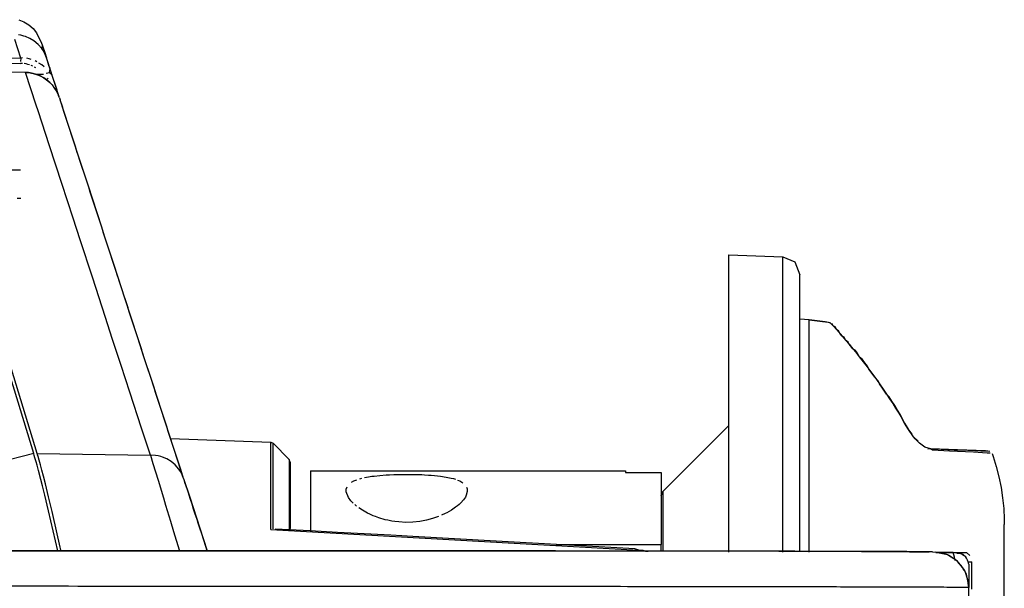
# Model space of a CAD drawing. Header units: millimetres. Extents: x -960 to 506, y 235 to 390.
# Tile 45 of 45: x 411 to 494, y 320 to 368. Entities that reach past the tile are written whole.
import ezdxf

# ---------------------------------------------------------------- set-up
doc = ezdxf.new("R2010")
doc.units = ezdxf.units.MM

# ---------------------------------------------------------------- blocks, each defined once
blk = doc.blocks.new('Seitenteil-links__40', base_point=(364.856, 235.315))
at = {"color": 7, "linetype": 'Continuous'}
for p, q in [((411.415, 367.804), (411.851, 367.621)), ((411.851, 367.621), (412.257, 367.368)), ((412.257, 367.368), (412.618, 367.053)), ((412.618, 367.053), (412.92, 366.69)), ((412.92, 366.69), (413.34, 365.84)), ((413.34, 365.84), (413.386, 365.7)), ((413.34, 365.84), (413.386, 365.7)), ((413.386, 365.7), (413.348, 365.376)), ((413.386, 365.7), (413.441, 365.533)), ((413.441, 365.533), (413.602, 365.041)), ((413.513, 365.31), (413.483, 365.174)), ((413.483, 365.174), (413.633, 364.889)), ((413.602, 365.041), (413.746, 364.598)), ((413.746, 364.598), (413.633, 364.889)), ((413.633, 364.889), (413.746, 364.598)), ((411.988, 363.365), (384.334, 363.951)), ((413.831, 364.337), (413.746, 364.598)), ((413.831, 364.337), (413.746, 364.598)), ((414.287, 362.942), (413.831, 364.337)), ((413.958, 363.949), (413.831, 364.337)), ((414.043, 363.689), (413.958, 363.949)), ((412.236, 363.349), (411.988, 363.365)), ((412.618, 363.286), (412.236, 363.349)), ((412.901, 363.183), (412.618, 363.286)), ((413.208, 363.081), (412.901, 363.183)), ((413.513, 362.917), (413.208, 363.081)), ((414.004, 363.329), (414.043, 363.689)), ((414.213, 363.168), (414.004, 363.329)), ((414.287, 362.942), (414.213, 363.168)), ((413.753, 362.753), (413.513, 362.917)), ((414.022, 362.526), (413.753, 362.753)), ((414.213, 362.328), (414.378, 362.103)), ((414.838, 361.241), (414.287, 362.942)), ((414.338, 362.782), (414.287, 362.942)), ((414.416, 362.544), (414.338, 362.782)), ((414.523, 362.214), (414.416, 362.544)), ((414.378, 362.103), (414.605, 361.736)), ((414.634, 361.872), (414.523, 362.214)), ((414.605, 361.736), (414.681, 361.592)), ((414.764, 361.417), (414.634, 361.872)), ((414.681, 361.592), (414.764, 361.417)), ((414.838, 361.241), (414.764, 361.417)), ((414.838, 361.241), (414.904, 361.05)), ((415.605, 358.902), (414.904, 361.05)), ((415.111, 360.414), (414.904, 361.05)), ((415.193, 360.163), (415.111, 360.414)), ((415.357, 359.66), (415.193, 360.163)), ((415.44, 359.408), (415.357, 359.66)), ((415.605, 358.902), (415.44, 359.408)), ((416.419, 356.408), (415.605, 358.902)), ((415.686, 358.653), (415.605, 358.902)), ((415.85, 358.15), (415.686, 358.653)), ((415.932, 357.898), (415.85, 358.15)), ((416.014, 357.647), (415.932, 357.898)), ((416.178, 357.143), (416.014, 357.647)), ((416.342, 356.64), (416.178, 357.143)), ((416.419, 356.408), (416.342, 356.64)), ((417.247, 353.869), (416.419, 356.408)), ((416.589, 355.885), (416.419, 356.408)), ((416.753, 355.382), (416.589, 355.885)), ((416.917, 354.879), (416.753, 355.382)), ((417.081, 354.376), (416.917, 354.879)), ((417.163, 354.124), (417.081, 354.376)), ((417.327, 353.621), (417.163, 354.124)), ((418.396, 350.347), (417.247, 353.869)), ((417.409, 353.369), (417.327, 353.621)), ((417.574, 352.866), (417.409, 353.369)), ((417.656, 352.614), (417.574, 352.866)), ((417.82, 352.111), (417.656, 352.614)), ((417.902, 351.86), (417.82, 352.111)), ((417.984, 351.608), (417.902, 351.86)), ((418.148, 351.105), (417.984, 351.608)), ((418.23, 350.853), (418.148, 351.105)), ((418.312, 350.602), (418.23, 350.853)), ((418.396, 350.347), (418.312, 350.602)), ((418.642, 349.592), (418.396, 350.347)), ((418.559, 349.847), (418.396, 350.347)), ((418.642, 349.592), (418.559, 349.847)), ((419.803, 346.033), (418.642, 349.592)), ((418.723, 349.344), (418.642, 349.592)), ((418.969, 348.589), (418.723, 349.344)), ((419.051, 348.337), (418.969, 348.589)), ((419.133, 348.086), (419.051, 348.337)), ((419.297, 347.582), (419.133, 348.086)), ((419.379, 347.331), (419.297, 347.582)), ((419.543, 346.827), (419.379, 347.331)), ((419.708, 346.324), (419.543, 346.827)), ((419.803, 346.033), (419.708, 346.324)), ((420.318, 344.454), (419.803, 346.033)), ((419.872, 345.821), (419.803, 346.033)), ((419.954, 345.569), (419.872, 345.821)), ((420.036, 345.318), (419.954, 345.569)), ((420.118, 345.066), (420.036, 345.318)), ((420.318, 344.454), (420.118, 345.066)), ((421.433, 341.037), (420.318, 344.454)), ((420.364, 344.311), (420.318, 344.454)), ((420.528, 343.808), (420.364, 344.311)), ((420.61, 343.557), (420.528, 343.808)), ((420.693, 343.305), (420.61, 343.557)), ((420.939, 342.55), (420.693, 343.305)), ((421.021, 342.298), (420.939, 342.55)), ((421.185, 341.795), (421.021, 342.298)), ((421.267, 341.544), (421.185, 341.795)), ((421.349, 341.292), (421.267, 341.544)), ((421.433, 341.037), (421.349, 341.292)), ((422.01, 339.266), (421.433, 341.037)), ((421.595, 340.537), (421.433, 341.037)), ((421.677, 340.286), (421.595, 340.537)), ((421.76, 340.034), (421.677, 340.286)), ((421.842, 339.782), (421.76, 340.034)), ((422.01, 339.266), (421.842, 339.782)), ((422.526, 337.688), (422.01, 339.266)), ((422.088, 339.028), (422.01, 339.266)), ((422.17, 338.776), (422.088, 339.028)), ((422.252, 338.524), (422.17, 338.776)), ((422.334, 338.273), (422.252, 338.524)), ((422.416, 338.021), (422.334, 338.273)), ((422.58, 337.518), (422.416, 338.021)), ((423.403, 334.999), (422.526, 337.688)), ((422.662, 337.266), (422.58, 337.518)), ((422.744, 337.015), (422.662, 337.266)), ((422.827, 336.763), (422.744, 337.015)), ((422.909, 336.511), (422.827, 336.763)), ((422.991, 336.26), (422.909, 336.511)), ((423.073, 336.008), (422.991, 336.26)), ((423.237, 335.505), (423.073, 336.008)), ((423.319, 335.253), (423.237, 335.505)), ((423.403, 334.999), (423.319, 335.253)), ((424.806, 330.695), (423.403, 334.999)), ((423.483, 334.75), (423.403, 334.999)), ((423.565, 334.499), (423.483, 334.75)), ((423.647, 334.247), (423.565, 334.499)), ((423.811, 333.744), (423.647, 334.247)), ((423.894, 333.492), (423.811, 333.744)), ((423.976, 333.24), (423.894, 333.492)), ((424.14, 332.737), (423.976, 333.24)), ((424.197, 332.562), (424.14, 332.737)), ((424.197, 332.562), (432.636, 332.268)), ((424.386, 331.982), (424.197, 332.562)), ((424.55, 331.479), (424.386, 331.982)), ((432.636, 332.268), (432.841, 332.176)), ((432.841, 332.176), (434.172, 330.791)), ((424.714, 330.976), (424.55, 331.479)), ((424.961, 330.221), (424.714, 330.976)), ((434.256, 330.582), (434.172, 330.791)), ((425.291, 329.211), (424.806, 330.695)), ((425.043, 329.97), (424.961, 330.221)), ((425.291, 329.211), (425.043, 329.97)), ((434.256, 330.582), (434.256, 325.012)), ((425.291, 329.211), (425.177, 329.502)), ((425.291, 329.211), (425.807, 327.628)), ((425.334, 329.078), (425.291, 329.211)), ((425.427, 328.791), (425.334, 329.078)), ((425.477, 328.639), (425.427, 328.791)), ((425.528, 328.482), (425.477, 328.639)), ((425.581, 328.32), (425.528, 328.482)), ((425.635, 328.153), (425.581, 328.32)), ((425.692, 327.98), (425.635, 328.153)), ((425.75, 327.802), (425.692, 327.98)), ((425.87, 327.431), (425.75, 327.802)), ((425.807, 327.628), (426.652, 325.033)), ((425.998, 327.04), (425.87, 327.431)), ((426.132, 326.629), (425.998, 327.04)), ((426.272, 326.198), (426.132, 326.629)), ((426.419, 325.747), (426.272, 326.198)), ((426.495, 325.514), (426.419, 325.747)), ((426.652, 325.033), (426.495, 325.514)), ((426.652, 325.033), (427.247, 323.204)), ((426.814, 324.535), (426.652, 325.033)), ((435.947, 324.788), (433.011, 324.947)), ((434.256, 325.012), (434.172, 324.789)), ((426.982, 324.017), (426.814, 324.535)), ((438.237, 324.664), (435.947, 324.788)), ((442.743, 324.419), (438.237, 324.664)), ((444.593, 324.317), (442.743, 324.419)), ((451.599, 323.931), (444.593, 324.317)), ((427.157, 323.481), (426.982, 324.017)), ((427.247, 323.204), (427.157, 323.481)), ((456.676, 323.648), (451.599, 323.931)), ((463.289, 323.277), (456.676, 323.648)), ((463.608, 323.179), (463.289, 323.277)), ((463.608, 323.179), (463.983, 323.138)), ((464.172, 323.098), (464.408, 323.091))]:
    blk.add_line(p, q, dxfattribs=at)
at = {"color": 1, "linetype": 'Continuous'}
for p, q in [((411.598, 366.493), (411.391, 366.529)), ((411.84, 366.431), (411.598, 366.493)), ((411.981, 366.385), (411.84, 366.431)), ((412.346, 366.228), (411.981, 366.385)), ((411.58, 364.561), (411.086, 366.127)), ((412.686, 366.024), (412.346, 366.228)), ((413.047, 365.724), (412.686, 366.024)), ((413.348, 365.376), (413.047, 365.724)), ((365.756, 365.328), (411.58, 364.561)), ((365.756, 364.847), (411.564, 364.131)), ((413.483, 365.174), (413.348, 365.376)), ((413.633, 364.889), (413.483, 365.174)), ((411.988, 363.365), (385.475, 363.911)), ((411.723, 364.122), (411.564, 364.131)), ((411.58, 364.561), (411.568, 364.285)), ((411.715, 364.605), (411.58, 364.561)), ((412.028, 364.08), (411.877, 364.106)), ((412.175, 364.046), (412.028, 364.08)), ((412.294, 364.511), (412.105, 364.555)), ((412.319, 364.003), (412.175, 364.046)), ((412.454, 364.464), (412.294, 364.511)), ((412.595, 363.891), (412.459, 363.951)), ((412.929, 364.267), (412.794, 364.332)), ((413.344, 364.005), (413.115, 364.161)), ((413.55, 363.835), (413.344, 364.005)), ((412.887, 360.61), (411.988, 363.365)), ((411.988, 363.365), (412.236, 363.349)), ((412.236, 363.349), (412.483, 363.315)), ((412.483, 363.315), (412.618, 363.286)), ((412.618, 363.286), (412.901, 363.183)), ((412.859, 363.746), (412.729, 363.822)), ((413.493, 363.187), (412.901, 363.183)), ((412.901, 363.183), (413.208, 363.081)), ((413.208, 363.081), (413.513, 362.917)), ((414.004, 363.329), (413.721, 363.286)), ((413.513, 362.917), (413.753, 362.753)), ((413.753, 362.753), (413.897, 362.894)), ((413.753, 362.753), (414.022, 362.526)), ((414.022, 362.526), (414.213, 362.328)), ((413.045, 360.125), (412.887, 360.61)), ((414.001, 357.193), (413.045, 360.125)), ((412.668, 331.291), (404.539, 357.934)), ((412.956, 331.315), (404.819, 357.976)), ((415.031, 354.035), (414.001, 357.193)), ((410.482, 355.173), (411.555, 355.18)), ((415.988, 351.103), (415.031, 354.035)), ((411.601, 352.746), (411.265, 352.746)), ((416.58, 349.287), (415.988, 351.103)), ((417.607, 346.14), (416.58, 349.287)), ((418.71, 342.757), (417.607, 346.14)), ((419.289, 340.984), (418.71, 342.757)), ((420.027, 338.72), (419.289, 340.984)), ((420.766, 336.455), (420.027, 338.72)), ((421.751, 333.436), (420.766, 336.455)), ((422.49, 331.172), (421.751, 333.436)), ((432.636, 324.897), (432.636, 332.268)), ((432.841, 324.967), (432.841, 332.176)), ((412.668, 331.291), (405.093, 329.352)), ((412.716, 331.137), (412.668, 331.291)), ((412.773, 330.951), (412.716, 331.137)), ((412.871, 330.616), (412.773, 330.951)), ((412.956, 331.315), (422.49, 331.172)), ((412.998, 331.179), (412.956, 331.315)), ((413.042, 331.037), (412.998, 331.179)), ((413.13, 330.74), (413.042, 331.037)), ((413.24, 330.35), (413.13, 330.74)), ((422.935, 331.143), (422.49, 331.172)), ((422.49, 331.172), (422.703, 330.473)), ((423.143, 331.106), (422.935, 331.143)), ((423.385, 331.045), (423.143, 331.106)), ((423.525, 330.999), (423.385, 331.045)), ((423.89, 330.842), (423.525, 330.999)), ((424.23, 330.637), (423.89, 330.842)), ((434.172, 330.791), (434.172, 324.789)), ((412.954, 330.32), (412.871, 330.616)), ((413.077, 329.866), (412.954, 330.32)), ((413.36, 329.91), (413.24, 330.35)), ((413.494, 329.399), (413.36, 329.91)), ((422.703, 330.473), (423.136, 329.056)), ((424.591, 330.338), (424.23, 330.637)), ((424.892, 329.99), (424.591, 330.338)), ((425.027, 329.787), (424.892, 329.99)), ((413.271, 329.125), (413.077, 329.866)), ((413.407, 328.583), (413.271, 329.125)), ((413.658, 328.752), (413.494, 329.399)), ((425.177, 329.502), (425.027, 329.787)), ((413.602, 327.79), (413.407, 328.583)), ((413.926, 327.655), (413.658, 328.752)), ((423.136, 329.056), (423.588, 327.57)), ((413.918, 326.469), (413.602, 327.79)), ((414.217, 326.428), (413.926, 327.655)), ((423.588, 327.57), (423.775, 326.955)), ((423.775, 326.955), (424.186, 325.606)), ((414.703, 323.1), (413.918, 326.469)), ((414.653, 324.547), (414.217, 326.428)), ((424.186, 325.606), (424.45, 324.737)), ((414.854, 323.671), (414.653, 324.547)), ((424.45, 324.737), (424.92, 323.19)), ((432.636, 324.897), (463.608, 323.179)), ((414.991, 323.066), (414.854, 323.671)), ((463.983, 323.138), (463.608, 323.179)), ((464.172, 323.098), (463.983, 323.138))]:
    blk.add_line(p, q, dxfattribs=at)
blk = doc.blocks.new('Seitenteil-links-kpl__1__41', base_point=(364.856, 235.315))
blk.add_blockref('Seitenteil-links__40', (364.856, 235.315))
blk = doc.blocks.new('Gehaeuse-kpl_-S120__46', base_point=(-877.344, 235.315))
blk.add_blockref('Seitenteil-links-kpl__1__41', (364.856, 235.315))
blk = doc.blocks.new('Haltebuegel__47', base_point=(-902.62, 286.831))
at = {"color": 7, "linetype": 'Continuous'}
for p, q in [((395.38, 323.126), (429.833, 323.118)), ((429.833, 323.118), (475.385, 323.074)), ((475.385, 323.074), (482.345, 323.058)), ((482.345, 323.058), (484.867, 323.049)), ((484.867, 323.049), (486.385, 323.042)), ((486.385, 323.042), (487.017, 323.038)), ((487.017, 323.038), (487.495, 323.035)), ((487.495, 323.035), (487.729, 323.032)), ((487.729, 323.032), (487.914, 323.03)), ((487.914, 323.03), (488.05, 323.034)), ((488.324, 323.025), (488.627, 323.011)), ((488.627, 323.011), (489.603, 322.805)), ((489.603, 322.805), (490.438, 322.26)), ((490.527, 322.107), (491.017, 321.449)), ((491.017, 321.449), (491.156, 321.153)), ((491.156, 321.153), (491.38, 320.021)), ((491.38, 318.329), (491.38, 320.021))]:
    blk.add_line(p, q, dxfattribs=at)
for points, knots in [([(488.324, 323.025), (488.12, 323.028), (487.488, 323.038), (486.207, 323.043), (484.265, 323.053), (481.675, 323.06), (478.458, 323.068), (474.635, 323.076), (470.236, 323.083), (465.292, 323.09), (458.795, 323.098), (450.624, 323.106), (440.701, 323.113), (430.036, 323.118), (418.804, 323.123), (407.188, 323.125), (399.337, 323.125), (395.38, 323.126)], [0, 0, 0, 0, 0.612365, 1.8958, 3.843311, 6.439855, 9.663314, 13.496059, 17.907529, 22.860852, 28.32894, 37.397312, 47.374841, 58.098225, 69.391951, 81.071171, 92.944729, 92.944729, 92.944729, 92.944729]), ([(491.38, 320.021), (491.362, 320.269), (491.326, 320.765), (491.043, 321.463), (490.61, 322.074), (490.037, 322.556), (489.364, 322.896), (488.873, 322.973), (488.627, 323.011)], [0, 0, 0, 0, 0.742159, 1.484318, 2.226478, 2.968637, 3.710797, 4.452957, 4.452957, 4.452957, 4.452957])]:
    blk.add_open_spline(points, degree=3, knots=knots, dxfattribs=at)
at = {"color": 1, "linetype": 'Continuous'}
blk.add_open_spline([(491.38, 320.021), (490.924, 320.027), (489.833, 320.041), (487.397, 320.052), (483.566, 320.064), (478.044, 320.076), (471.107, 320.088), (462.875, 320.098), (453.487, 320.107), (443.106, 320.115), (431.908, 320.121), (420.084, 320.126), (407.839, 320.128), (399.556, 320.129), (395.38, 320.129)], degree=3, knots=[0, 0, 0, 0, 1.36775, 3.271254, 7.307721, 12.861731, 19.83826, 28.117936, 37.559094, 48.000194, 59.262587, 71.153569, 83.469683, 96.000197, 96.000197, 96.000197, 96.000197], dxfattribs=at)
blk = doc.blocks.new('Buegellager_1__60', base_point=(435.98, 283.007))
at = {"color": 7, "linetype": 'Continuous'}
for p, q in [((435.98, 329.85), (435.98, 324.787)), ((435.98, 329.85), (462.48, 329.85)), ((439.621, 328.991), (439.883, 329.101)), ((440.112, 329.175), (440.304, 329.228)), ((440.51, 329.275), (440.862, 329.342)), ((440.862, 329.342), (441.141, 329.384)), ((441.141, 329.384), (441.344, 329.41)), ((441.344, 329.41), (441.823, 329.46)), ((441.823, 329.46), (442.331, 329.498)), ((442.331, 329.498), (442.616, 329.514)), ((442.616, 329.514), (442.981, 329.529)), ((442.981, 329.529), (443.2, 329.536)), ((443.2, 329.536), (443.566, 329.544)), ((443.566, 329.544), (443.794, 329.547)), ((443.794, 329.547), (444.159, 329.548)), ((444.159, 329.548), (444.693, 329.542)), ((444.693, 329.542), (444.99, 329.535)), ((444.99, 329.535), (445.332, 329.523)), ((445.332, 329.523), (445.57, 329.512)), ((445.57, 329.512), (445.898, 329.493)), ((445.898, 329.493), (446.13, 329.477)), ((446.13, 329.477), (446.401, 329.454)), ((446.401, 329.454), (446.663, 329.428)), ((446.663, 329.428), (446.917, 329.398)), ((446.917, 329.398), (447.389, 329.326)), ((447.389, 329.326), (447.817, 329.237)), ((447.817, 329.237), (448.012, 329.186)), ((448.012, 329.186), (448.193, 329.13)), ((448.36, 329.069), (448.535, 328.992)), ((462.48, 329.85), (462.48, 329.717)), ((462.48, 329.717), (465.48, 329.717)), ((465.48, 329.717), (465.48, 323.65)), ((438.987, 328.078), (438.988, 328.293)), ((438.988, 328.293), (439.051, 328.494)), ((439.428, 328.884), (439.621, 328.991)), ((448.535, 328.992), (448.794, 328.842)), ((449.115, 328.479), (449.163, 328.34)), ((449.163, 328.34), (449.175, 328.099)), ((439.172, 327.602), (438.987, 328.078)), ((439.377, 327.325), (439.172, 327.602)), ((449.009, 327.638), (448.841, 327.395)), ((449.088, 327.79), (449.009, 327.638)), ((449.175, 328.099), (449.088, 327.79)), ((439.566, 327.126), (439.377, 327.325)), ((439.846, 326.88), (439.699, 327.003)), ((440.359, 326.522), (440.049, 326.726)), ((448.185, 326.781), (447.836, 326.544)), ((448.342, 326.903), (448.185, 326.781)), ((448.486, 327.026), (448.342, 326.903)), ((448.617, 327.149), (448.486, 327.026)), ((448.841, 327.395), (448.617, 327.149)), ((440.76, 326.296), (440.359, 326.522)), ((440.977, 326.19), (440.76, 326.296)), ((441.25, 326.069), (440.977, 326.19)), ((441.446, 325.991), (441.25, 326.069)), ((441.72, 325.893), (441.446, 325.991)), ((442.261, 325.735), (441.72, 325.893)), ((446.255, 325.834), (445.749, 325.699)), ((446.759, 326.009), (446.255, 325.834)), ((447.297, 326.245), (446.997, 326.106)), ((447.44, 326.317), (447.297, 326.245)), ((447.836, 326.544), (447.44, 326.317)), ((442.496, 325.68), (442.261, 325.735)), ((442.825, 325.616), (442.496, 325.68)), ((443.067, 325.579), (442.825, 325.616)), ((443.409, 325.54), (443.067, 325.579)), ((444, 325.511), (443.409, 325.54)), ((444.593, 325.528), (444, 325.511)), ((445.179, 325.591), (444.593, 325.528)), ((445.749, 325.699), (445.179, 325.591)), ((456.64, 323.65), (465.48, 323.65)), ((465.48, 323.09), (465.48, 323.65)), ((465.056, 284.365), (465.48, 284.365)), ((465.056, 283.007), (465.48, 283.007))]:
    blk.add_line(p, q, dxfattribs=at)
blk = doc.blocks.new('Scheibenbremse2__61', base_point=(465.008, 276.029))
at = {"color": 7, "linetype": 'Continuous'}
for p, q in [((465.626, 328.118), (471.18, 333.671)), ((465.48, 327.749), (465.626, 328.118)), ((465.48, 287.147), (465.48, 282.068)), ((472.98, 287.054), (472.98, 286.687)), ((474.48, 286.687), (474.48, 287.049)), ((465.273, 282.168), (465.48, 282.068)), ((465.48, 282.068), (465.626, 281.582)), ((471.18, 276.029), (465.626, 281.582))]:
    blk.add_line(p, q, dxfattribs=at)
at = {"color": 1, "linetype": 'Continuous'}
for p, q in [((465.626, 328.118), (465.626, 323.331)), ((465.626, 323.331), (465.626, 323.09)), ((465.626, 287.071), (465.626, 281.582)), ((472.833, 286.687), (472.833, 287.099))]:
    blk.add_line(p, q, dxfattribs=at)
at = {"color": 7, "linetype": 'Continuous'}
blk.add_open_spline([(465.008, 282.588), (465.051, 282.518), (465.137, 282.376), (465.227, 282.238), (465.273, 282.168)], degree=3, knots=[0, 0, 0, 0, 0.2483577, 0.4967153, 0.4967153, 0.4967153, 0.4967153], dxfattribs=at)
blk = doc.blocks.new('Kappe_1__63', base_point=(471.18, 261.681))
at = {"color": 7, "linetype": 'Continuous'}
for p, q in [((471.18, 322.994), (471.18, 348.019)), ((471.18, 348.019), (475.732, 347.86)), ((475.732, 347.86), (476.74, 347.421)), ((476.74, 347.421), (477.18, 346.343)), ((477.18, 323.064), (477.18, 346.343)), ((477.948, 342.549), (477.18, 342.613)), ((477.948, 342.549), (478.633, 342.477)), ((478.633, 342.477), (479.062, 342.422)), ((479.062, 342.422), (479.556, 342.341)), ((479.556, 342.341), (479.721, 342.312)), ((479.973, 342.038), (479.859, 342.252)), ((480.134, 341.951), (479.973, 342.038)), ((480.276, 341.702), (480.134, 341.951)), ((480.416, 341.636), (480.276, 341.702)), ((480.572, 341.368), (480.416, 341.636)), ((480.74, 341.175), (480.572, 341.368)), ((480.893, 341.091), (480.74, 341.175)), ((481.023, 340.847), (480.893, 341.091)), ((481.244, 340.679), (481.023, 340.847)), ((481.319, 340.497), (481.244, 340.679)), ((481.628, 340.124), (481.319, 340.497)), ((481.815, 339.989), (481.628, 340.124)), ((482.016, 339.74), (481.815, 339.989)), ((482.173, 339.447), (482.016, 339.74)), ((482.432, 339.213), (482.173, 339.447)), ((482.647, 338.935), (482.432, 339.213)), ((482.864, 338.651), (482.647, 338.935)), ((482.984, 338.393), (482.864, 338.651)), ((483.225, 338.067), (482.984, 338.393)), ((483.469, 337.732), (483.225, 338.067)), ((483.759, 337.426), (483.469, 337.732)), ((483.871, 337.167), (483.759, 337.426)), ((484.189, 336.706), (483.871, 337.167)), ((484.47, 336.291), (484.189, 336.706)), ((484.69, 336.062), (484.47, 336.291)), ((484.925, 335.7), (484.69, 336.062)), ((485.161, 335.33), (484.925, 335.7)), ((485.397, 334.952), (485.161, 335.33)), ((485.632, 334.566), (485.397, 334.952)), ((485.74, 334.279), (485.632, 334.566)), ((485.991, 333.854), (485.74, 334.279)), ((486.244, 333.417), (485.991, 333.854)), ((486.632, 332.922), (486.244, 333.417)), ((487.117, 332.354), (486.734, 332.708)), ((487.688, 331.828), (487.245, 332.17)), ((488.155, 331.699), (487.688, 331.828)), ((490.431, 331.615), (488.155, 331.699)), ((488.155, 331.699), (488.533, 331.685)), ((488.533, 331.685), (490.162, 331.625)), ((490.162, 331.625), (491.313, 331.582)), ((492.794, 331.521), (490.431, 331.615)), ((491.313, 331.582), (492.402, 331.538)), ((492.402, 331.538), (492.794, 331.521)), ((493.004, 331.511), (492.794, 331.521)), ((492.794, 331.521), (493.173, 331.488)), ((493.36, 331.303), (493.442, 331.062)), ((493.442, 331.062), (493.707, 330.204)), ((493.707, 330.204), (493.928, 329.335)), ((493.928, 329.335), (494.106, 328.455)), ((494.106, 328.455), (494.24, 327.568)), ((494.24, 327.568), (494.329, 326.675)), ((494.329, 326.675), (494.374, 325.779)), ((494.374, 325.779), (494.38, 325.33)), ((494.38, 317.364), (494.38, 325.33)), ((488.623, 322.982), (491.195, 322.968)), ((488.824, 322.963), (490.073, 322.963)), ((488.824, 322.963), (490.073, 322.963)), ((488.824, 322.963), (490.073, 322.963)), ((488.824, 322.963), (490.073, 322.963)), ((490.073, 322.963), (488.824, 322.963)), ((490.174, 322.588), (490.073, 322.963)), ((490.38, 322.928), (490.073, 322.963)), ((490.252, 322.308), (490.174, 322.588)), ((490.38, 322.928), (490.728, 322.882)), ((490.728, 322.882), (490.897, 322.833)), ((490.897, 322.833), (491.158, 322.58)), ((491.195, 322.968), (491.467, 322.733)), ((491.38, 321.978), (491.38, 320.623)), ((491.658, 320.316), (491.658, 322.189)), ((491.38, 320.623), (491.38, 320.021)), ((491.658, 319.901), (491.658, 320.316)), ((491.38, 318.188), (491.38, 315.713)), ((491.171, 316.983), (491.15, 317.187)), ((491.192, 316.733), (491.171, 316.983)), ((491.218, 316.393), (491.192, 316.733)), ((491.38, 314.19), (491.38, 311.713)), ((491.363, 313.123), (491.342, 313.972)), ((491.38, 312.28), (491.363, 313.123)), ((491.38, 311.713), (491.38, 312.28)), ((491.38, 310.191), (491.38, 309.901)), ((491.38, 299.901), (491.38, 299.713)), ((491.373, 297.256), (491.38, 298.117)), ((491.38, 298.117), (491.38, 295.612)), ((491.35, 295.952), (491.373, 297.256)), ((491.204, 293.069), (491.234, 293.495)), ((491.38, 294.189), (491.38, 291.713)), ((491.163, 292.602), (491.178, 292.755)), ((491.178, 292.755), (491.204, 293.069)), ((494.38, 284.37), (494.38, 292.439)), ((491.38, 289.879), (491.38, 289.692)), ((491.38, 289.692), (491.38, 287.778)), ((491.658, 289.692), (491.658, 289.901)), ((491.658, 287.566), (491.658, 289.692)), ((471.18, 261.681), (471.18, 286.794)), ((475.732, 286.794), (471.18, 286.794)), ((476.049, 286.794), (475.732, 286.794)), ((477.18, 286.792), (476.049, 286.794)), ((490.073, 286.728), (490.174, 287.069)), ((490.174, 287.069), (490.252, 287.348)), ((490.252, 287.348), (490.315, 287.586)), ((490.76, 286.853), (490.38, 286.778)), ((490.975, 286.974), (490.76, 286.853)), ((491.194, 287.197), (490.975, 286.974)), ((491.467, 287.023), (491.135, 286.778)), ((477.18, 263.357), (477.18, 286.792)), ((477.948, 286.788), (477.18, 286.792)), ((479.313, 286.788), (477.948, 286.788)), ((491.135, 286.778), (487.487, 286.783)), ((494.38, 284.37), (494.374, 283.921)), ((494.374, 283.921), (494.329, 283.025)), ((494.329, 283.025), (494.24, 282.132)), ((494.24, 282.132), (494.106, 281.245)), ((494.106, 281.245), (493.928, 280.365)), ((493.928, 280.365), (493.707, 279.496)), ((493.707, 279.496), (493.442, 278.638)), ((493.442, 278.638), (493.135, 277.795)), ((493.135, 277.795), (492.787, 276.968)), ((492.787, 276.968), (492.397, 276.16)), ((492.397, 276.16), (491.968, 275.371)), ((491.968, 275.371), (491.5, 274.606)), ((491.5, 274.606), (490.994, 273.864)), ((490.994, 273.864), (490.453, 273.149)), ((490.453, 273.149), (489.876, 272.461)), ((489.876, 272.461), (489.265, 271.804)), ((488.623, 271.177), (487.95, 270.583)), ((489.265, 271.804), (488.623, 271.177)), ((487.95, 270.583), (487.248, 270.024)), ((486.519, 269.5), (485.765, 269.013)), ((487.248, 270.024), (486.519, 269.5)), ((484.988, 268.564), (484.189, 268.155)), ((485.765, 269.013), (484.988, 268.564)), ((483.371, 267.786), (482.536, 267.458)), ((484.189, 268.155), (483.371, 267.786)), ((480.821, 266.929), (479.946, 266.73)), ((481.685, 267.172), (480.821, 266.929)), ((482.536, 267.458), (481.685, 267.172)), ((477.948, 266.442), (477.18, 266.368)), ((478.172, 266.462), (477.948, 266.442)), ((479.062, 266.574), (478.172, 266.462)), ((479.946, 266.73), (479.062, 266.574)), ((477.18, 263.357), (476.74, 262.279)), ((476.74, 262.279), (475.732, 261.84)), ((471.18, 261.681), (475.732, 261.84))]:
    blk.add_line(p, q, dxfattribs=at)
at = {"color": 1, "linetype": 'Continuous'}
for p, q in [((475.732, 322.994), (475.732, 347.86)), ((477.948, 342.549), (477.18, 342.613)), ((478.172, 342.53), (477.948, 342.549)), ((477.948, 322.988), (477.948, 342.549)), ((479.062, 342.422), (478.172, 342.53)), ((479.287, 342.387), (479.062, 342.422)), ((479.721, 342.312), (479.287, 342.387)), ((479.721, 342.312), (479.973, 342.038)), ((479.973, 342.038), (480.276, 341.702)), ((480.276, 341.702), (480.572, 341.368)), ((480.572, 341.368), (480.74, 341.175)), ((480.74, 341.175), (481.023, 340.847)), ((481.023, 340.847), (481.319, 340.497)), ((481.319, 340.497), (481.628, 340.124)), ((481.628, 340.124), (481.876, 339.819)), ((481.876, 339.819), (482.173, 339.447)), ((482.173, 339.447), (482.732, 338.726)), ((482.732, 338.726), (482.984, 338.393)), ((482.984, 338.393), (483.225, 338.067)), ((483.225, 338.067), (483.469, 337.732)), ((483.469, 337.732), (483.871, 337.167)), ((483.871, 337.167), (484.189, 336.706)), ((484.189, 336.706), (484.47, 336.291)), ((484.47, 336.291), (484.723, 335.907)), ((484.723, 335.907), (484.988, 335.497)), ((484.988, 335.497), (485.232, 335.111)), ((485.232, 335.111), (485.487, 334.7)), ((485.487, 334.7), (485.74, 334.279)), ((485.74, 334.279), (485.991, 333.854)), ((485.991, 333.854), (486.244, 333.417)), ((486.734, 332.708), (486.244, 333.417)), ((486.877, 332.541), (486.734, 332.708)), ((487.245, 332.17), (486.877, 332.541)), ((487.452, 331.996), (487.245, 332.17)), ((487.688, 331.828), (487.452, 331.996)), ((488.155, 331.699), (487.952, 331.682)), ((488.33, 331.578), (488.155, 331.699)), ((489.779, 331.512), (488.33, 331.578)), ((491.783, 331.412), (489.779, 331.512)), ((492.545, 331.367), (491.783, 331.412)), ((492.946, 331.339), (492.545, 331.367)), ((493.186, 331.321), (492.946, 331.339)), ((490.38, 322.928), (491.195, 322.968)), ((491.357, 322.189), (491.658, 322.189)), ((475.732, 261.84), (475.732, 286.794)), ((476.049, 287.031), (476.049, 286.794)), ((477.424, 286.788), (477.418, 286.927)), ((491.357, 287.566), (491.658, 287.566)), ((477.948, 266.442), (477.948, 286.788))]:
    blk.add_line(p, q, dxfattribs=at)
at = {"color": 7, "linetype": 'Continuous'}
blk.add_open_spline([(491.38, 321.978), (491.373, 322.021), (491.35, 322.162), (491.272, 322.363), (491.152, 322.597), (490.92, 322.746), (490.674, 322.903), (490.47, 322.92), (490.38, 322.928)], degree=3, knots=[0, 0, 0, 0, 0.132245, 0.425962, 0.647492, 0.901969, 1.23652, 1.506511, 1.506511, 1.506511, 1.506511], dxfattribs=at)
blk = doc.blocks.new('Haltebuegel-MAN-S120__69', base_point=(-960.383, 261.681))
for name, p in [('Kappe_1__63', (471.18, 261.681)), ('Scheibenbremse2__61', (465.008, 276.029)), ('Buegellager_1__60', (435.98, 283.007)), ('Haltebuegel__47', (-902.62, 286.831))]:
    blk.add_blockref(name, p)
blk = doc.blocks.new('S120_1__70', base_point=(-960.383, 235.315))
for name, p in [('Haltebuegel-MAN-S120__69', (-960.383, 261.681)), ('Gehaeuse-kpl_-S120__46', (-877.344, 235.315))]:
    blk.add_blockref(name, p)
blk = doc.blocks.new('Drfsicht1', base_point=(-227, 359))
blk.add_blockref('S120_1__70', (-960.383, 235.315))

msp = doc.modelspace()

# ---------------------------------------------------------------- block references
msp.add_blockref('Drfsicht1', (-227, 359))

doc.saveas('drawing.dxf')
